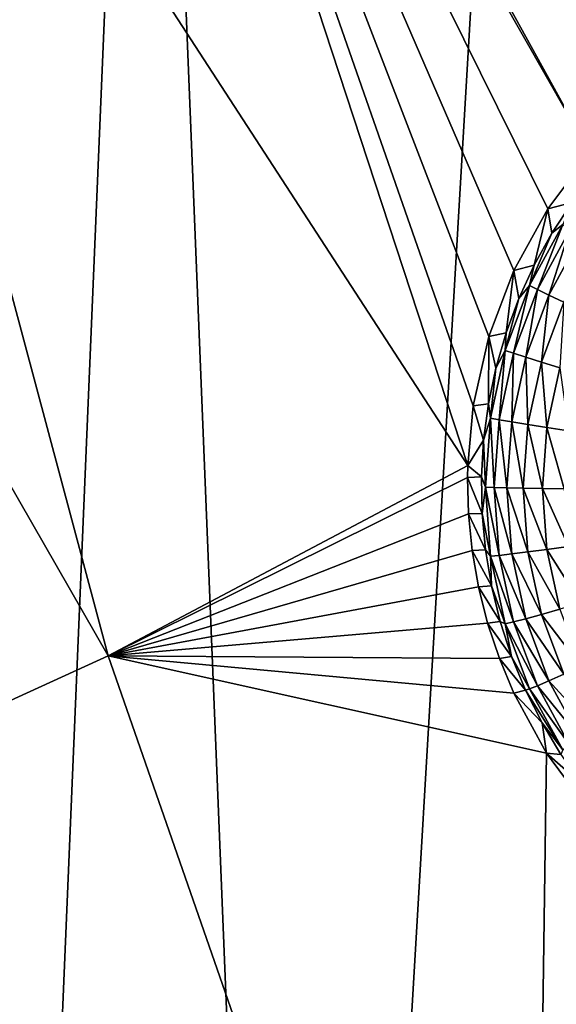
# Model space of a CAD drawing. Header units: metres. Extents: x -24 to 72, y -247 to 22.
# Tile 68 of 256: x 7.06 to 8.29, y -238.55 to -236.29. Entities that reach past the tile are written whole.
import ezdxf

# ---------------------------------------------------------------- set-up
doc = ezdxf.new("R2010")
doc.units = ezdxf.units.M
doc.layers.add('solid_509589_MEDIA_SW0001', color=7, linetype='CONTINUOUS')

msp = doc.modelspace()

# ---------------------------------------------------------------- linework, layer by layer
at = {"layer": 'solid_509589_MEDIA_SW0001'}
for points in [[(9.127246, -232.686325, 309.833893), (8.265398, -233.381027, 309.853851), (8.442199, -242.559921, 310.012512)], [(8.265398, -233.381027, 309.853851), (7.351057, -234.004669, 309.872162), (7.709548, -242.847717, 310.023712)], [(8.265398, -233.381027, 309.853851), (7.709548, -242.847717, 310.023712), (8.442199, -242.559921, 310.012512)], [(7.351057, -234.004669, 309.872162), (6.389662, -234.553543, 309.888611), (6.966912, -243.109253, 310.033936)], [(7.351057, -234.004669, 309.872162), (6.966912, -243.109253, 310.033936), (7.709548, -242.847717, 310.023712)], [(8.089427, -237.311539, 268.790009), (6.48876, -234.850494, 268.978699), (7.154631, -234.463974, 268.971771)], [(8.102128, -237.174011, 268.793915), (8.089427, -237.311539, 268.790009), (7.154631, -234.463974, 268.971771)], [(8.138058, -237.015167, 268.798035), (8.102128, -237.174011, 268.793915), (7.154631, -234.463974, 268.971771)], [(8.195493, -236.864029, 268.801422), (8.138058, -237.015167, 268.798035), (7.154631, -234.463974, 268.971771)], [(8.273267, -236.722748, 268.803894), (8.195493, -236.864029, 268.801422), (7.154631, -234.463974, 268.971771)], [(8.370036, -236.593674, 268.805389), (8.273267, -236.722748, 268.803894), (7.154631, -234.463974, 268.971771)], [(7.198462, -234.471268, 268.968872), (8.370036, -236.593674, 268.805389), (7.154631, -234.463974, 268.971771)], [(7.198462, -234.471268, 268.968872), (8.484064, -236.479248, 268.805695), (8.370036, -236.593674, 268.805389)], [(7.198462, -234.471268, 268.968872), (7.38555, -234.486008, 268.957611), (8.484064, -236.479248, 268.805695)], [(7.38555, -234.486008, 268.957611), (7.572655, -234.474518, 268.948151), (8.61316, -236.38179, 268.80484)], [(7.38555, -234.486008, 268.957611), (8.61316, -236.38179, 268.80484), (8.484064, -236.479248, 268.805695)], [(7.572655, -234.474518, 268.948151), (8.754667, -236.303391, 268.802765), (8.61316, -236.38179, 268.80484)], [(7.572655, -234.474518, 268.948151), (8.905552, -236.245682, 268.79953), (8.754667, -236.303391, 268.802765)], [(7.263841, -237.74791, 268.797577), (5.801524, -235.200592, 268.984802), (6.48876, -234.850494, 268.978699)], [(8.089427, -237.311539, 268.790009), (7.263841, -237.74791, 268.797577), (6.48876, -234.850494, 268.978699)], [(7.263841, -237.74791, 268.797577), (6.413139, -238.136353, 268.804352), (5.801524, -235.200592, 268.984802)], [(8.328952, -236.708099, 268.415039), (8.273267, -236.722748, 268.803894), (8.370036, -236.593674, 268.805389)], [(8.242008, -236.851822, 268.417542), (8.195493, -236.864029, 268.801422), (8.273267, -236.722748, 268.803894)], [(8.242008, -236.851822, 268.417542), (8.273267, -236.722748, 268.803894), (8.28279, -236.778336, 268.41626)], [(8.28279, -236.778336, 268.41626), (8.273267, -236.722748, 268.803894), (8.328952, -236.708099, 268.415039)], [(8.307333, -236.758728, 268.361237), (8.28279, -236.778336, 268.41626), (8.328952, -236.708099, 268.415039)], [(8.307333, -236.758728, 268.361237), (8.231158, -236.898209, 268.363678), (8.28279, -236.778336, 268.41626)], [(8.249239, -236.907379, 268.31189), (8.231158, -236.898209, 268.363678), (8.307333, -236.758728, 268.361237)], [(8.324054, -236.770386, 268.309509), (8.249239, -236.907379, 268.31189), (8.307333, -236.758728, 268.361237)], [(8.231158, -236.898209, 268.363678), (8.242008, -236.851822, 268.417542), (8.28279, -236.778336, 268.41626)], [(8.275727, -236.920288, 268.26474), (8.249239, -236.907379, 268.31189), (8.324054, -236.770386, 268.309509)], [(8.348552, -236.786942, 268.262421), (8.275727, -236.920288, 268.26474), (8.324054, -236.770386, 268.309509)], [(8.309714, -236.936539, 268.223846), (8.275727, -236.920288, 268.26474), (8.348552, -236.786942, 268.262421)], [(8.206831, -236.928146, 268.418854), (8.195493, -236.864029, 268.801422), (8.242008, -236.851822, 268.417542)], [(8.231158, -236.898209, 268.363678), (8.206831, -236.928146, 268.418854), (8.242008, -236.851822, 268.417542)], [(8.177458, -237.006882, 268.420227), (8.138058, -237.015167, 268.798035), (8.195493, -236.864029, 268.801422)], [(8.177458, -237.006882, 268.420227), (8.195493, -236.864029, 268.801422), (8.206831, -236.928146, 268.418854)], [(8.231158, -236.898209, 268.363678), (8.175612, -237.047119, 268.366272), (8.206831, -236.928146, 268.418854)], [(8.194684, -237.053619, 268.314453), (8.175612, -237.047119, 268.366272), (8.231158, -236.898209, 268.363678)], [(8.249239, -236.907379, 268.31189), (8.194684, -237.053619, 268.314453), (8.231158, -236.898209, 268.363678)], [(8.222625, -237.062653, 268.267212), (8.194684, -237.053619, 268.314453), (8.249239, -236.907379, 268.31189)], [(8.275727, -236.920288, 268.26474), (8.222625, -237.062653, 268.267212), (8.249239, -236.907379, 268.31189)], [(8.258474, -237.073898, 268.226227), (8.222625, -237.062653, 268.267212), (8.275727, -236.920288, 268.26474)], [(8.309714, -236.936539, 268.223846), (8.258474, -237.073898, 268.226227), (8.275727, -236.920288, 268.26474)], [(8.175612, -237.047119, 268.366272), (8.177458, -237.006882, 268.420227), (8.206831, -236.928146, 268.418854)], [(8.301002, -237.08696, 268.192871), (8.258474, -237.073898, 268.226227), (8.309714, -236.936539, 268.223846)], [(8.136744, -237.169846, 268.423096), (8.102128, -237.174011, 268.793915), (8.138058, -237.015167, 268.798035)], [(8.136744, -237.169846, 268.423096), (8.138058, -237.015167, 268.798035), (8.154052, -237.087601, 268.421661)], [(8.154052, -237.087601, 268.421661), (8.138058, -237.015167, 268.798035), (8.177458, -237.006882, 268.420227)], [(8.175612, -237.047119, 268.366272), (8.154052, -237.087601, 268.421661), (8.177458, -237.006882, 268.420227)], [(8.175612, -237.047119, 268.366272), (8.141827, -237.202408, 268.368988), (8.154052, -237.087601, 268.421661)], [(8.1615, -237.206131, 268.317108), (8.141827, -237.202408, 268.368988), (8.175612, -237.047119, 268.366272)], [(8.194684, -237.053619, 268.314453), (8.1615, -237.206131, 268.317108), (8.175612, -237.047119, 268.366272)], [(8.190324, -237.211105, 268.269806), (8.1615, -237.206131, 268.317108), (8.194684, -237.053619, 268.314453)], [(8.222625, -237.062653, 268.267212), (8.190324, -237.211105, 268.269806), (8.194684, -237.053619, 268.314453)], [(8.227307, -237.217148, 268.228729), (8.190324, -237.211105, 268.269806), (8.222625, -237.062653, 268.267212)], [(8.258474, -237.073898, 268.226227), (8.227307, -237.217148, 268.228729), (8.222625, -237.062653, 268.267212)], [(8.271178, -237.22403, 268.195251), (8.227307, -237.217148, 268.228729), (8.258474, -237.073898, 268.226227)], [(8.301002, -237.08696, 268.192871), (8.271178, -237.22403, 268.195251), (8.258474, -237.073898, 268.226227)], [(8.141827, -237.202408, 268.368988), (8.136744, -237.169846, 268.423096), (8.154052, -237.087601, 268.421661)], [(8.320431, -237.231552, 268.170563), (8.271178, -237.22403, 268.195251), (8.301002, -237.08696, 268.192871)], [(8.125631, -237.253143, 268.42453), (8.089427, -237.311539, 268.790009), (8.102128, -237.174011, 268.793915)], [(8.125631, -237.253143, 268.42453), (8.102128, -237.174011, 268.793915), (8.136744, -237.169846, 268.423096)], [(8.141827, -237.202408, 268.368988), (8.125631, -237.253143, 268.42453), (8.136744, -237.169846, 268.423096)], [(8.141827, -237.202408, 268.368988), (8.130487, -237.360916, 268.371765), (8.125631, -237.253143, 268.42453)], [(8.150364, -237.361832, 268.319824), (8.130487, -237.360916, 268.371765), (8.141827, -237.202408, 268.368988)], [(8.1615, -237.206131, 268.317108), (8.150364, -237.361832, 268.319824), (8.141827, -237.202408, 268.368988)], [(8.179483, -237.362656, 268.272461), (8.150364, -237.361832, 268.319824), (8.1615, -237.206131, 268.317108)], [(8.190324, -237.211105, 268.269806), (8.179483, -237.362656, 268.272461), (8.1615, -237.206131, 268.317108)], [(8.216846, -237.363373, 268.231293), (8.179483, -237.362656, 268.272461), (8.190324, -237.211105, 268.269806)], [(8.227307, -237.217148, 268.228729), (8.216846, -237.363373, 268.231293), (8.190324, -237.211105, 268.269806)], [(8.261169, -237.363953, 268.197693), (8.216846, -237.363373, 268.231293), (8.227307, -237.217148, 268.228729)], [(8.271178, -237.22403, 268.195251), (8.261169, -237.363953, 268.197693), (8.227307, -237.217148, 268.228729)], [(8.310928, -237.364395, 268.172882), (8.261169, -237.363953, 268.197693), (8.271178, -237.22403, 268.195251)], [(8.320431, -237.231552, 268.170563), (8.310928, -237.364395, 268.172882), (8.271178, -237.22403, 268.195251)], [(8.120776, -237.337036, 268.425995), (8.089427, -237.311539, 268.790009), (8.125631, -237.253143, 268.42453)], [(8.130487, -237.360916, 268.371765), (8.120776, -237.337036, 268.425995), (8.125631, -237.253143, 268.42453)], [(8.088871, -237.338394, 268.789246), (7.263841, -237.74791, 268.797577), (8.089427, -237.311539, 268.790009)], [(8.120776, -237.337036, 268.425995), (8.088871, -237.338394, 268.789246), (8.089427, -237.311539, 268.790009)], [(8.088871, -237.338394, 268.789246), (8.091139, -237.421997, 268.786743), (7.263841, -237.74791, 268.797577)], [(8.122205, -237.421066, 268.42746), (8.088871, -237.338394, 268.789246), (8.120776, -237.337036, 268.425995)], [(8.122205, -237.421066, 268.42746), (8.091139, -237.421997, 268.786743), (8.088871, -237.338394, 268.789246)], [(8.130487, -237.360916, 268.371765), (8.122205, -237.421066, 268.42746), (8.120776, -237.337036, 268.425995)], [(8.130487, -237.360916, 268.371765), (8.141827, -237.51944, 268.374512), (8.122205, -237.421066, 268.42746)], [(8.1615, -237.517517, 268.32254), (8.141827, -237.51944, 268.374512), (8.130487, -237.360916, 268.371765)], [(8.150364, -237.361832, 268.319824), (8.1615, -237.517517, 268.32254), (8.130487, -237.360916, 268.371765)], [(8.190324, -237.514191, 268.275116), (8.1615, -237.517517, 268.32254), (8.150364, -237.361832, 268.319824)], [(8.179483, -237.362656, 268.272461), (8.190324, -237.514191, 268.275116), (8.150364, -237.361832, 268.319824)], [(8.227307, -237.509598, 268.233826), (8.190324, -237.514191, 268.275116), (8.179483, -237.362656, 268.272461)], [(8.216846, -237.363373, 268.231293), (8.227307, -237.509598, 268.233826), (8.179483, -237.362656, 268.272461)], [(8.271178, -237.503876, 268.200134), (8.227307, -237.509598, 268.233826), (8.216846, -237.363373, 268.231293)], [(8.261169, -237.363953, 268.197693), (8.271178, -237.503876, 268.200134), (8.216846, -237.363373, 268.231293)], [(8.320431, -237.497238, 268.175201), (8.271178, -237.503876, 268.200134), (8.261169, -237.363953, 268.197693)], [(8.310928, -237.364395, 268.172882), (8.320431, -237.497238, 268.175201), (8.261169, -237.363953, 268.197693)], [(8.091139, -237.421997, 268.786743), (8.099549, -237.505981, 268.784149), (7.263841, -237.74791, 268.797577)], [(8.12991, -237.504761, 268.428925), (8.091139, -237.421997, 268.786743), (8.122205, -237.421066, 268.42746)], [(8.12991, -237.504761, 268.428925), (8.099549, -237.505981, 268.784149), (8.091139, -237.421997, 268.786743)], [(8.141827, -237.51944, 268.374512), (8.12991, -237.504761, 268.428925), (8.122205, -237.421066, 268.42746)], [(8.099549, -237.505981, 268.784149), (8.11421, -237.589828, 268.781525), (7.263841, -237.74791, 268.797577)], [(8.143848, -237.587631, 268.430389), (8.099549, -237.505981, 268.784149), (8.12991, -237.504761, 268.428925)], [(8.143848, -237.587631, 268.430389), (8.11421, -237.589828, 268.781525), (8.099549, -237.505981, 268.784149)], [(8.141827, -237.51944, 268.374512), (8.143848, -237.587631, 268.430389), (8.12991, -237.504761, 268.428925)], [(8.190324, -237.514191, 268.275116), (8.222625, -237.662659, 268.27771), (8.1615, -237.517517, 268.32254)], [(8.227307, -237.509598, 268.233826), (8.258474, -237.652847, 268.236328), (8.190324, -237.514191, 268.275116)], [(8.258474, -237.652847, 268.236328), (8.222625, -237.662659, 268.27771), (8.190324, -237.514191, 268.275116)], [(8.271178, -237.503876, 268.200134), (8.301002, -237.640945, 268.202545), (8.227307, -237.509598, 268.233826)], [(8.301002, -237.640945, 268.202545), (8.258474, -237.652847, 268.236328), (8.227307, -237.509598, 268.233826)], [(8.320431, -237.497238, 268.175201), (8.348745, -237.627365, 268.17749), (8.271178, -237.503876, 268.200134)], [(8.348745, -237.627365, 268.17749), (8.301002, -237.640945, 268.202545), (8.271178, -237.503876, 268.200134)], [(8.1615, -237.517517, 268.32254), (8.194684, -237.670029, 268.325195), (8.141827, -237.51944, 268.374512)], [(8.141827, -237.51944, 268.374512), (8.175612, -237.674728, 268.377228), (8.143848, -237.587631, 268.430389)], [(8.194684, -237.670029, 268.325195), (8.175612, -237.674728, 268.377228), (8.141827, -237.51944, 268.374512)], [(8.222625, -237.662659, 268.27771), (8.194684, -237.670029, 268.325195), (8.1615, -237.517517, 268.32254)], [(8.11421, -237.589828, 268.781525), (8.135121, -237.672791, 268.77887), (7.263841, -237.74791, 268.797577)], [(8.163942, -237.669235, 268.431793), (8.11421, -237.589828, 268.781525), (8.143848, -237.587631, 268.430389)], [(8.163942, -237.669235, 268.431793), (8.135121, -237.672791, 268.77887), (8.11421, -237.589828, 268.781525)], [(8.175612, -237.674728, 268.377228), (8.163942, -237.669235, 268.431793), (8.143848, -237.587631, 268.430389)], [(8.301002, -237.640945, 268.202545), (8.350031, -237.772385, 268.204834), (8.258474, -237.652847, 268.236328)], [(8.190079, -237.7491, 268.433197), (8.135121, -237.672791, 268.77887), (8.163942, -237.669235, 268.431793)], [(8.175612, -237.674728, 268.377228), (8.190079, -237.7491, 268.433197), (8.163942, -237.669235, 268.431793)], [(8.194684, -237.670029, 268.325195), (8.249239, -237.816284, 268.327759), (8.175612, -237.674728, 268.377228)], [(8.222625, -237.662659, 268.27771), (8.275727, -237.805008, 268.280182), (8.194684, -237.670029, 268.325195)], [(8.194684, -237.670029, 268.325195), (8.275727, -237.805008, 268.280182), (8.249239, -237.816284, 268.327759)], [(8.258474, -237.652847, 268.236328), (8.309714, -237.790207, 268.238739), (8.222625, -237.662659, 268.27771)], [(8.222625, -237.662659, 268.27771), (8.309714, -237.790207, 268.238739), (8.275727, -237.805008, 268.280182)], [(8.258474, -237.652847, 268.236328), (8.350031, -237.772385, 268.204834), (8.309714, -237.790207, 268.238739)], [(8.135121, -237.672791, 268.77887), (8.162155, -237.754105, 268.776215), (7.263841, -237.74791, 268.797577)], [(8.190079, -237.7491, 268.433197), (8.162155, -237.754105, 268.776215), (8.135121, -237.672791, 268.77887)], [(8.175612, -237.674728, 268.377228), (8.249239, -237.816284, 268.327759), (8.231158, -237.823624, 268.379822)], [(8.175612, -237.674728, 268.377228), (8.231158, -237.823624, 268.379822), (8.190079, -237.7491, 268.433197)], [(8.23457, -240.534576, 268.757996), (6.413139, -238.136353, 268.804352), (7.263841, -237.74791, 268.797577)], [(8.270491, -237.971085, 268.768982), (8.23457, -240.534576, 268.757996), (7.263841, -237.74791, 268.797577)], [(8.195143, -237.833206, 268.77359), (8.270491, -237.971085, 268.768982), (7.263841, -237.74791, 268.797577)], [(8.162155, -237.754105, 268.776215), (8.195143, -237.833206, 268.77359), (7.263841, -237.74791, 268.797577)], [(8.190079, -237.7491, 268.433197), (8.222113, -237.826797, 268.43454), (8.162155, -237.754105, 268.776215)], [(8.222113, -237.826797, 268.43454), (8.195143, -237.833206, 268.77359), (8.162155, -237.754105, 268.776215)], [(8.190079, -237.7491, 268.433197), (8.231158, -237.823624, 268.379822), (8.222113, -237.826797, 268.43454)], [(8.348552, -237.938354, 268.282501), (8.249239, -237.816284, 268.327759), (8.275727, -237.805008, 268.280182)], [(8.379983, -237.918884, 268.240967), (8.275727, -237.805008, 268.280182), (8.309714, -237.790207, 268.238739)], [(8.379983, -237.918884, 268.240967), (8.348552, -237.938354, 268.282501), (8.275727, -237.805008, 268.280182)], [(8.259863, -237.901886, 268.435852), (8.195143, -237.833206, 268.77359), (8.222113, -237.826797, 268.43454)], [(8.231158, -237.823624, 268.379822), (8.307333, -237.963104, 268.382263), (8.222113, -237.826797, 268.43454)], [(8.307333, -237.963104, 268.382263), (8.259863, -237.901886, 268.435852), (8.222113, -237.826797, 268.43454)], [(8.324054, -237.953278, 268.330139), (8.231158, -237.823624, 268.379822), (8.249239, -237.816284, 268.327759)], [(8.324054, -237.953278, 268.330139), (8.307333, -237.963104, 268.382263), (8.231158, -237.823624, 268.379822)], [(8.348552, -237.938354, 268.282501), (8.324054, -237.953278, 268.330139), (8.249239, -237.816284, 268.327759)], [(8.259863, -237.901886, 268.435852), (8.270491, -237.971085, 268.768982), (8.195143, -237.833206, 268.77359)], [(8.259863, -237.901886, 268.435852), (8.303121, -237.973938, 268.437134), (8.270491, -237.971085, 268.768982)], [(8.307333, -237.963104, 268.382263), (8.303121, -237.973938, 268.437134), (8.259863, -237.901886, 268.435852)], [(8.270491, -237.971085, 268.768982), (8.366056, -238.100082, 268.764526), (8.23457, -240.534576, 268.757996)], [(8.351643, -238.042572, 268.438324), (8.366056, -238.100082, 268.764526), (8.270491, -237.971085, 268.768982)], [(8.303121, -237.973938, 268.437134), (8.351643, -238.042572, 268.438324), (8.270491, -237.971085, 268.768982)], [(8.366056, -238.100082, 268.764526), (8.481022, -238.216751, 268.760315), (8.23457, -240.534576, 268.757996)], [(8.23457, -240.534576, 268.757996), (6.930424, -241.088699, 268.76767), (6.413139, -238.136353, 268.804352)], [(8.481022, -238.216751, 268.760315), (8.612471, -238.316742, 268.75647), (8.23457, -240.534576, 268.757996)], [(8.612471, -238.316742, 268.75647), (9.494788, -239.886734, 268.746704), (8.23457, -240.534576, 268.757996)]]:
    msp.add_3dface(points, dxfattribs=at)

doc.saveas('drawing.dxf')
